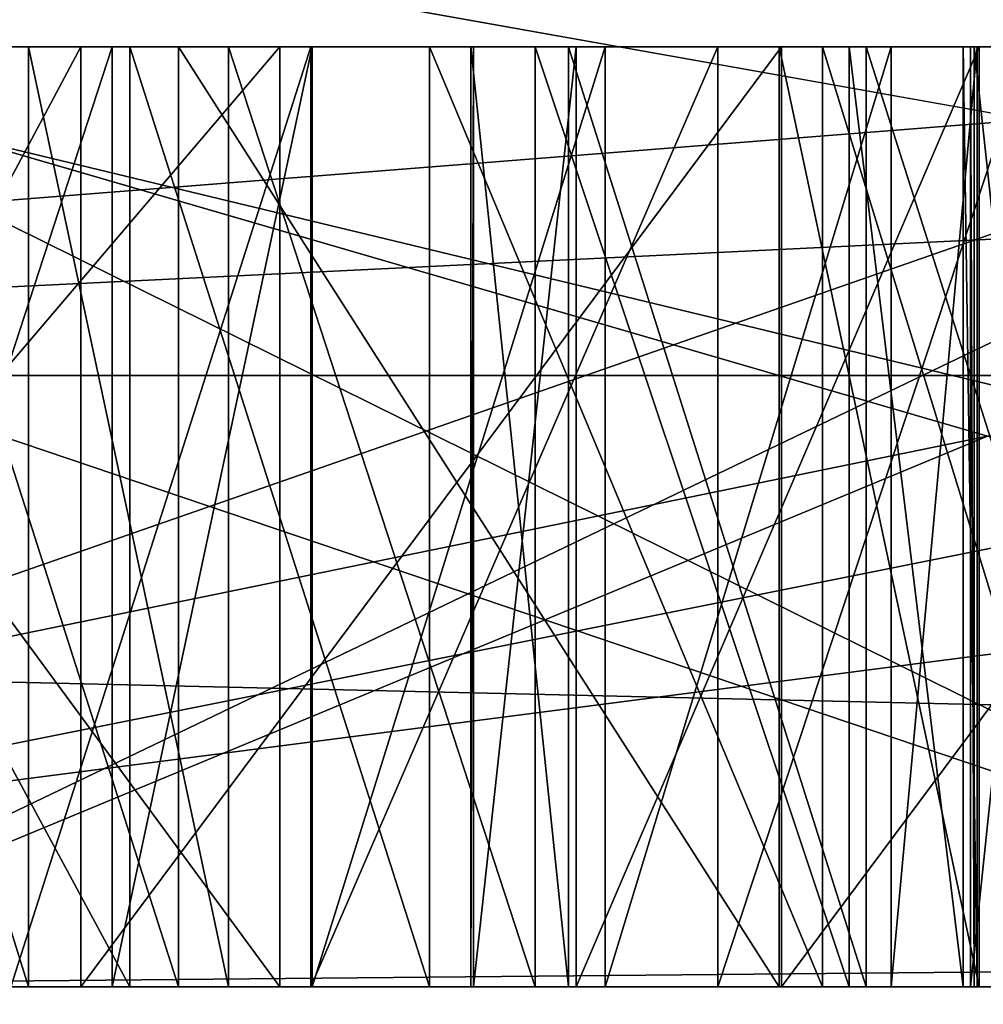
# Model space of a CAD drawing. Header units: millimetres. Extents: x -175 to 175, y 0 to 232.
# Tile 13 of 140: x -166.717 to -166.615, y 60.998 to 61.103. Entities that reach past the tile are written whole.
import ezdxf

# ---------------------------------------------------------------- set-up
doc = ezdxf.new("R2010")
doc.units = ezdxf.units.MM
doc.header["$LTSCALE"] = 65.185185
for name, color, linetype in [('1013', 7, 'CONTINUOUS'), ('1014', 7, 'CONTINUOUS'), ('1015', 7, 'CONTINUOUS'), ('1016', 7, 'CONTINUOUS'), ('1025', 7, 'CONTINUOUS'), ('1028', 7, 'CONTINUOUS'), ('1029', 7, 'CONTINUOUS'), ('1032', 7, 'CONTINUOUS'), ('1037', 7, 'CONTINUOUS'), ('1038', 7, 'CONTINUOUS'), ('1047', 7, 'CONTINUOUS'), ('1049', 7, 'CONTINUOUS'), ('1050', 7, 'CONTINUOUS'), ('1052', 7, 'CONTINUOUS'), ('1053', 7, 'CONTINUOUS'), ('1054', 7, 'CONTINUOUS'), ('1055', 7, 'CONTINUOUS'), ('1056', 7, 'CONTINUOUS'), ('1057', 7, 'CONTINUOUS'), ('1058', 7, 'CONTINUOUS'), ('1059', 7, 'CONTINUOUS'), ('1060', 7, 'CONTINUOUS'), ('1077', 7, 'CONTINUOUS'), ('1078', 7, 'CONTINUOUS'), ('1079', 7, 'CONTINUOUS'), ('1107', 7, 'CONTINUOUS'), ('1108', 7, 'CONTINUOUS'), ('1109', 7, 'CONTINUOUS'), ('1112', 7, 'CONTINUOUS'), ('1115', 7, 'CONTINUOUS'), ('1116', 7, 'CONTINUOUS'), ('1117', 7, 'CONTINUOUS'), ('1137', 7, 'CONTINUOUS'), ('1138', 7, 'CONTINUOUS'), ('1139', 7, 'CONTINUOUS'), ('1140', 7, 'CONTINUOUS'), ('1149', 7, 'CONTINUOUS'), ('1150', 7, 'CONTINUOUS'), ('1151', 7, 'CONTINUOUS'), ('1171', 7, 'CONTINUOUS'), ('1172', 7, 'CONTINUOUS'), ('1173', 7, 'CONTINUOUS'), ('1174', 7, 'CONTINUOUS'), ('1175', 7, 'CONTINUOUS'), ('1176', 7, 'CONTINUOUS'), ('1177', 7, 'CONTINUOUS'), ('1178', 7, 'CONTINUOUS'), ('1179', 7, 'CONTINUOUS'), ('1180', 7, 'CONTINUOUS'), ('1181', 7, 'CONTINUOUS'), ('1322', 7, 'CONTINUOUS'), ('1324', 7, 'CONTINUOUS'), ('1326', 7, 'CONTINUOUS'), ('1328', 7, 'CONTINUOUS'), ('1330', 7, 'CONTINUOUS'), ('1334', 7, 'CONTINUOUS'), ('941', 7, 'CONTINUOUS')]:
    doc.layers.add(name, color=color, linetype=linetype)

msp = doc.modelspace()

# ---------------------------------------------------------------- linework, layer by layer
at = {"layer": '1013', "color": 7, "linetype": 'CONTINUOUS', "true_color": 0xe0f2ff}
for points in [[(-167.75, 60), (-168.75, 61), (-166.238, 61, 9.37499), (-167.75, 60)], [(-167.75, 60), (-166.238, 61, 9.37499), (-167.14482, 59.99999, 4.59541), (-167.75, 60)], [(-166.238, 61, 9.37499), (-165.37138, 59.99999, 8.876), (-167.14482, 59.99999, 4.59541), (-166.238, 61, 9.37499)]]:
    msp.add_3dface(points, dxfattribs=at)
at = {"layer": '1014', "color": 7, "linetype": 'CONTINUOUS', "true_color": 0xe0f2ff}
for points in [[(-167.14482, 59.99999, -4.59541), (-165.37137, 59.99999, -8.876), (-167.32277, 61, -7.17529), (-167.14482, 59.99999, -4.59541)], [(-165.37137, 59.99999, -8.876), (-166.238, 61, -9.37499), (-167.32277, 61, -7.17529), (-165.37137, 59.99999, -8.876)]]:
    msp.add_3dface(points, dxfattribs=at)
at = {"layer": '1015', "color": 7, "linetype": 'CONTINUOUS', "true_color": 0xe0f2ff}
for points in [[(-167.32054, 61, 9.99997), (-168.46989, 60.50001, 8.89456), (-162.78156, 60.50001, 16.02753), (-167.32054, 61, 9.99997)], [(-164.14216, 61, 14.14213), (-167.32054, 61, 9.99997), (-162.78156, 60.50001, 16.02753), (-164.14216, 61, 14.14213)]]:
    msp.add_3dface(points, dxfattribs=at)
at = {"layer": '1016', "color": 7, "linetype": 'CONTINUOUS', "true_color": 0xe0f2ff}
for points in [[(-167.32054, 61, -9.99997), (-165.8671, 61, -12.17521), (-168.46989, 60.50001, -8.89456), (-167.32054, 61, -9.99997)], [(-165.8671, 61, -12.17521), (-164.14216, 61, -14.14213), (-168.46989, 60.50001, -8.89456), (-165.8671, 61, -12.17521)], [(-164.14216, 61, -14.14213), (-162.78156, 60.50001, -16.02753), (-168.46989, 60.50001, -8.89456), (-164.14216, 61, -14.14213)]]:
    msp.add_3dface(points, dxfattribs=at)
at = {"layer": '1025', "color": 7, "linetype": 'CONTINUOUS', "true_color": 0xe0f2ff}
for points in [[(-166.84707, 61, 0.32013), (-166.34713, 61, 0.31248), (-166.71802, 61, 0.41952), (-166.84707, 61, 0.32013)], [(-166.84361, 61, -0.47548), (-166.55655, 61, -0.4656), (-166.80659, 61, -0.21066), (-166.84361, 61, -0.47548)], [(-166.84146, 61, -0.53795), (-166.75532, 61, -2.20667), (-166.5458, 61, -0.77792), (-166.84146, 61, -0.53795)], [(-166.80659, 61, -0.21066), (-166.55655, 61, -0.4656), (-166.76388, 61, -0.2417), (-166.80659, 61, -0.21066)], [(-166.77453, 61, 0.194), (-166.73361, 61, 0.08138), (-166.68943, 61, 0.1927), (-166.77453, 61, 0.194)], [(-166.76388, 61, -0.2417), (-166.55655, 61, -0.4656), (-166.71058, 61, -0.26226), (-166.76388, 61, -0.2417)], [(-166.48904, 61, 0.10346), (-166.43574, 61, 0.0829), (-166.76293, 61, 0.25633), (-166.48904, 61, 0.10346)], [(-166.76293, 61, 0.25633), (-166.43574, 61, 0.0829), (-166.34809, 61, 0.24999), (-166.76293, 61, 0.25633)], [(-166.54223, 61, 0.10319), (-166.48904, 61, 0.10346), (-166.76293, 61, 0.25633), (-166.54223, 61, 0.10319)], [(-166.68943, 61, 0.1927), (-166.54223, 61, 0.10319), (-166.76293, 61, 0.25633), (-166.68943, 61, 0.1927)], [(-166.70538, 61, 0.77346), (-166.75532, 61, 2.20667), (-166.75928, 61, 0.75454), (-166.70538, 61, 0.77346)], [(-166.75532, 61, -2.20667), (-166.32374, 61, -4.37557), (-166.5458, 61, -0.77792), (-166.75532, 61, -2.20667)], [(-166.32374, 61, 4.37557), (-166.75532, 61, 2.20667), (-166.34725, 61, 0.66687), (-166.32374, 61, 4.37557)], [(-166.34725, 61, 0.66687), (-166.75532, 61, 2.20667), (-166.37729, 61, 0.72006), (-166.34725, 61, 0.66687)], [(-166.37729, 61, 0.72006), (-166.75532, 61, 2.20667), (-166.40807, 61, 0.75243), (-166.37729, 61, 0.72006)], [(-166.40807, 61, 0.75243), (-166.75532, 61, 2.20667), (-166.46049, 61, 0.77514), (-166.40807, 61, 0.75243)], [(-166.46049, 61, 0.77514), (-166.75532, 61, 2.20667), (-166.49238, 61, 0.77628), (-166.46049, 61, 0.77514)], [(-166.49238, 61, 0.77628), (-166.75532, 61, 2.20667), (-166.54628, 61, 0.75736), (-166.49238, 61, 0.77628)], [(-166.54628, 61, 0.75736), (-166.75532, 61, 2.20667), (-166.57966, 61, 0.71686), (-166.54628, 61, 0.75736)], [(-166.57966, 61, 0.71686), (-166.75532, 61, 2.20667), (-166.59104, 61, 0.69642), (-166.57966, 61, 0.71686)], [(-166.59104, 61, 0.69642), (-166.75532, 61, 2.20667), (-166.60092, 61, 0.71762), (-166.59104, 61, 0.69642)], [(-166.60092, 61, 0.71762), (-166.75532, 61, 2.20667), (-166.6317, 61, 0.74999), (-166.60092, 61, 0.71762)], [(-166.6317, 61, 0.74999), (-166.75532, 61, 2.20667), (-166.67349, 61, 0.77232), (-166.6317, 61, 0.74999)], [(-166.67349, 61, 0.77232), (-166.75532, 61, 2.20667), (-166.70538, 61, 0.77346), (-166.67349, 61, 0.77232)], [(-166.73335, 61, 0.0293), (-166.70021, 61, -0.21012), (-166.73361, 61, 0.08138), (-166.73335, 61, 0.0293)], [(-166.73361, 61, 0.08138), (-166.70021, 61, -0.21012), (-166.68943, 61, 0.1927), (-166.73361, 61, 0.08138)], [(-166.73218, 61, -0.19987), (-166.70021, 61, -0.21012), (-166.73335, 61, 0.0293), (-166.73218, 61, -0.19987)], [(-166.71802, 61, 0.41952), (-166.34713, 61, 0.31248), (-166.68612, 61, 0.41838), (-166.71802, 61, 0.41952)], [(-166.71058, 61, -0.26226), (-166.55655, 61, -0.4656), (-166.63606, 61, -0.27229), (-166.71058, 61, -0.26226)], [(-166.65792, 61, -0.15782), (-166.66883, 61, -0.10579), (-166.70021, 61, -0.21012), (-166.65792, 61, -0.15782)], [(-166.70021, 61, -0.21012), (-166.66883, 61, -0.10579), (-166.68943, 61, 0.1927), (-166.70021, 61, -0.21012)], [(-166.63633, 61, -0.22021), (-166.65792, 61, -0.15782), (-166.70021, 61, -0.21012), (-166.63633, 61, -0.22021)], [(-166.62707, 61, 0.05067), (-166.59531, 61, 0.08208), (-166.68943, 61, 0.1927), (-166.62707, 61, 0.05067)], [(-166.59531, 61, 0.08208), (-166.54223, 61, 0.10319), (-166.68943, 61, 0.1927), (-166.59531, 61, 0.08208)], [(-166.65872, 61, -0.00157), (-166.62707, 61, 0.05067), (-166.68943, 61, 0.1927), (-166.65872, 61, -0.00157)], [(-166.66909, 61, -0.05371), (-166.65872, 61, -0.00157), (-166.68943, 61, 0.1927), (-166.66909, 61, -0.05371)], [(-166.66883, 61, -0.10579), (-166.66909, 61, -0.05371), (-166.68943, 61, 0.1927), (-166.66883, 61, -0.10579)], [(-166.68612, 61, 0.41838), (-166.34713, 61, 0.31248), (-166.64285, 61, 0.43768), (-166.68612, 61, 0.41838)], [(-166.61505, 61, -0.2201), (-166.65792, 61, -0.15782), (-166.63633, 61, -0.22021), (-166.61505, 61, -0.2201)], [(-166.34713, 61, 0.31248), (-166.55817, 61, 0.42424), (-166.64285, 61, 0.43768), (-166.34713, 61, 0.31248)], [(-166.64285, 61, 0.43768), (-166.55817, 61, 0.42424), (-166.60984, 61, 0.46778), (-166.64285, 61, 0.43768)], [(-166.55655, 61, -0.4656), (-166.56013, 61, -0.3615), (-166.63606, 61, -0.27229), (-166.55655, 61, -0.4656)], [(-166.63606, 61, -0.27229), (-166.56013, 61, -0.3615), (-166.5616, 61, -0.27191), (-166.63606, 61, -0.27229)]]:
    msp.add_3dface(points, dxfattribs=at)
at = {"layer": '1028', "color": 7, "linetype": 'CONTINUOUS', "true_color": 0xe0f2ff}
for points in [[(-168.1655, 61.21787, -8.56057), (-165.46496, 61.21787, -12.81029), (-168.12066, 61.06504, -8.53467), (-168.1655, 61.21787, -8.56057)], [(-165.46496, 61.21787, -12.81029), (-161.76624, 61.06504, -16.20971), (-168.12066, 61.06504, -8.53467), (-165.46496, 61.21787, -12.81029)], [(-163.74987, 61.21787, 14.63591), (-166.95845, 61.21787, 10.75544), (-166.91372, 61.06504, 10.72963), (-163.74987, 61.21787, 14.63591)], [(-163.74987, 61.21787, 14.63591), (-166.91372, 61.06504, 10.72963), (-159.65104, 61.06504, 17.55154), (-163.74987, 61.21787, 14.63591)], [(-165.3235, 61, -12.66879), (-167.9924, 61, -8.46059), (-168.12066, 61.06504, -8.53467), (-165.3235, 61, -12.66879)], [(-161.76624, 61.06504, -16.20971), (-165.3235, 61, -12.66879), (-168.12066, 61.06504, -8.53467), (-161.76624, 61.06504, -16.20971)], [(-166.91372, 61.06504, 10.72963), (-166.78577, 61, 10.65578), (-159.65104, 61.06504, 17.55154), (-166.91372, 61.06504, 10.72963)], [(-166.78577, 61, 10.65578), (-159.57721, 61, 17.42369), (-159.65104, 61.06504, 17.55154), (-166.78577, 61, 10.65578)]]:
    msp.add_3dface(points, dxfattribs=at)
at = {"layer": '1029', "color": 7, "linetype": 'CONTINUOUS', "true_color": 0xe0f2ff}
for points in [[(-167.77481, 61, 6.0546), (-168.49936, 61.18118, 1.71387), (-165.48728, 61.18118, 10.26197), (-167.77481, 61, 6.0546)], [(-166.88745, 61, 8.21073), (-167.77481, 61, 6.0546), (-165.48728, 61.18118, 10.26197), (-166.88745, 61, 8.21073)], [(-167.1671, 61, -7.60872), (-166.09182, 61, -9.67757), (-167.10894, 61.18118, -7.24209), (-167.1671, 61, -7.60872)], [(-166.09182, 61, -9.67757), (-164.76842, 61, -11.59723), (-167.10894, 61.18118, -7.24209), (-166.09182, 61, -9.67757)], [(-164.76842, 61, -11.59723), (-163.21731, 61, -13.33809), (-167.10894, 61.18118, -7.24209), (-164.76842, 61, -11.59723)], [(-163.21731, 61, -13.33809), (-161.64691, 61.18118, -14.47457), (-167.10894, 61.18118, -7.24209), (-163.21731, 61, -13.33809)], [(-166.3451, 61, 9.24336), (-166.88745, 61, 8.21073), (-165.48728, 61.18118, 10.26197), (-166.3451, 61, 9.24336)]]:
    msp.add_3dface(points, dxfattribs=at)
at = {"layer": '1032', "color": 7, "linetype": 'CONTINUOUS', "true_color": 0xe0f2ff}
for points in [[(-164.80903, 61.2, 8.55), (-167.1, 61.2), (-166.61416, 61.05858, 3.79207), (-164.80903, 61.2, 8.55)], [(-167.1, 61.2), (-164.80903, 61.2, -8.55), (-166.61416, 61.05858, -3.79207), (-167.1, 61.2)], [(-167.1, 61.2), (-166.61416, 61.05858, -3.79207), (-166.61416, 61.05858, 3.79207), (-167.1, 61.2)], [(-166.75532, 61, -2.20667), (-166.9, 61, 0), (-166.61416, 61.05858, -3.79207), (-166.75532, 61, -2.20667)], [(-166.9, 61, 0), (-166.75532, 61, 2.20667), (-166.61416, 61.05858, -3.79207), (-166.9, 61, 0)], [(-166.32374, 61, -4.37557), (-166.75532, 61, -2.20667), (-166.61416, 61.05858, -3.79207), (-166.32374, 61, -4.37557)], [(-166.75532, 61, 2.20667), (-166.32374, 61, 4.37557), (-166.61416, 61.05858, 3.79207), (-166.75532, 61, 2.20667)], [(-166.61416, 61.05858, -3.79207), (-166.75532, 61, 2.20667), (-166.61416, 61.05858, 3.79207), (-166.61416, 61.05858, -3.79207)]]:
    msp.add_3dface(points, dxfattribs=at)
at = {"layer": '1037', "color": 7, "linetype": 'CONTINUOUS', "true_color": 0xe0f2ff}
for points in [[(-166.55655, 61.1, -0.4656), (-166.84361, 61.1, -0.47548), (-166.75641, 61.1, -0.53502), (-166.55655, 61.1, -0.4656)], [(-166.84146, 61.1, -0.53795), (-166.5458, 61.1, -0.77792), (-166.75641, 61.1, -0.53502), (-166.84146, 61.1, -0.53795)], [(-166.5544, 61.1, -0.52807), (-166.55655, 61.1, -0.4656), (-166.75641, 61.1, -0.53502), (-166.5544, 61.1, -0.52807)], [(-166.5458, 61.1, -0.77792), (-166.54831, 61.1, -0.70504), (-166.75641, 61.1, -0.53502), (-166.5458, 61.1, -0.77792)]]:
    msp.add_3dface(points, dxfattribs=at)
at = {"layer": '1038', "color": 7, "linetype": 'CONTINUOUS', "true_color": 0xe0f2ff}
for points in [[(-166.84146, 61, -0.53795), (-166.5458, 61, -0.77792), (-166.84146, 61.1, -0.53795), (-166.84146, 61, -0.53795)], [(-166.84146, 61.1, -0.53795), (-166.5458, 61, -0.77792), (-166.5458, 61.1, -0.77792), (-166.84146, 61.1, -0.53795)]]:
    msp.add_3dface(points, dxfattribs=at)
at = {"layer": '1047', "color": 7, "linetype": 'CONTINUOUS', "true_color": 0xe0f2ff}
for points in [[(-166.55655, 61, -0.4656), (-166.84361, 61, -0.47548), (-166.55655, 61.1, -0.4656), (-166.55655, 61, -0.4656)], [(-166.84361, 61, -0.47548), (-166.84361, 61.1, -0.47548), (-166.55655, 61.1, -0.4656), (-166.84361, 61, -0.47548)]]:
    msp.add_3dface(points, dxfattribs=at)
at = {"layer": '1049', "color": 7, "linetype": 'CONTINUOUS', "true_color": 0xe0f2ff}
for points in [[(-166.75641, 61.1, -0.53502), (-166.54831, 61.1, -0.70504), (-166.75641, 61, -0.53502), (-166.75641, 61.1, -0.53502)], [(-166.54831, 61.1, -0.70504), (-166.54831, 61, -0.70504), (-166.75641, 61, -0.53502), (-166.54831, 61.1, -0.70504)]]:
    msp.add_3dface(points, dxfattribs=at)
at = {"layer": '1050', "color": 7, "linetype": 'CONTINUOUS', "true_color": 0xe0f2ff}
for points in [[(-166.5544, 61.1, -0.52807), (-166.75641, 61.1, -0.53502), (-166.5544, 61, -0.52807), (-166.5544, 61.1, -0.52807)], [(-166.75641, 61.1, -0.53502), (-166.75641, 61, -0.53502), (-166.5544, 61, -0.52807), (-166.75641, 61.1, -0.53502)]]:
    msp.add_3dface(points, dxfattribs=at)
at = {"layer": '1052', "color": 7, "linetype": 'CONTINUOUS', "true_color": 0xe0f2ff}
for points in [[(-166.59531, 61, 0.08208), (-166.62707, 61, 0.05067), (-166.62707, 61.1, 0.05067), (-166.59531, 61, 0.08208)], [(-166.59531, 61.1, 0.08208), (-166.59531, 61, 0.08208), (-166.62707, 61.1, 0.05067), (-166.59531, 61.1, 0.08208)]]:
    msp.add_3dface(points, dxfattribs=at)
at = {"layer": '1053', "color": 7, "linetype": 'CONTINUOUS', "true_color": 0xe0f2ff}
for points in [[(-166.62707, 61, 0.05067), (-166.65872, 61, -0.00157), (-166.65872, 61.1, -0.00157), (-166.62707, 61, 0.05067)], [(-166.62707, 61.1, 0.05067), (-166.62707, 61, 0.05067), (-166.65872, 61.1, -0.00157), (-166.62707, 61.1, 0.05067)]]:
    msp.add_3dface(points, dxfattribs=at)
at = {"layer": '1054', "color": 7, "linetype": 'CONTINUOUS', "true_color": 0xe0f2ff}
for points in [[(-166.65872, 61, -0.00157), (-166.66909, 61, -0.05371), (-166.66909, 61.1, -0.05371), (-166.65872, 61, -0.00157)], [(-166.65872, 61.1, -0.00157), (-166.65872, 61, -0.00157), (-166.66909, 61.1, -0.05371), (-166.65872, 61.1, -0.00157)]]:
    msp.add_3dface(points, dxfattribs=at)
at = {"layer": '1055', "color": 7, "linetype": 'CONTINUOUS', "true_color": 0xe0f2ff}
for points in [[(-166.66909, 61, -0.05371), (-166.66883, 61, -0.10579), (-166.66883, 61.1, -0.10579), (-166.66909, 61, -0.05371)], [(-166.66909, 61.1, -0.05371), (-166.66909, 61, -0.05371), (-166.66883, 61.1, -0.10579), (-166.66909, 61.1, -0.05371)]]:
    msp.add_3dface(points, dxfattribs=at)
at = {"layer": '1056', "color": 7, "linetype": 'CONTINUOUS', "true_color": 0xe0f2ff}
for points in [[(-166.66883, 61, -0.10579), (-166.65792, 61, -0.15782), (-166.65792, 61.1, -0.15782), (-166.66883, 61, -0.10579)], [(-166.66883, 61.1, -0.10579), (-166.66883, 61, -0.10579), (-166.65792, 61.1, -0.15782), (-166.66883, 61.1, -0.10579)]]:
    msp.add_3dface(points, dxfattribs=at)
at = {"layer": '1057', "color": 7, "linetype": 'CONTINUOUS', "true_color": 0xe0f2ff}
for points in [[(-166.65792, 61, -0.15782), (-166.61505, 61, -0.2201), (-166.61505, 61.1, -0.2201), (-166.65792, 61, -0.15782)], [(-166.65792, 61.1, -0.15782), (-166.65792, 61, -0.15782), (-166.61505, 61.1, -0.2201), (-166.65792, 61.1, -0.15782)]]:
    msp.add_3dface(points, dxfattribs=at)
at = {"layer": '1058', "color": 7, "linetype": 'CONTINUOUS', "true_color": 0xe0f2ff}
for points in [[(-166.61505, 61, -0.2201), (-166.63633, 61, -0.22021), (-166.63633, 61.1, -0.22021), (-166.61505, 61, -0.2201)], [(-166.61505, 61.1, -0.2201), (-166.61505, 61, -0.2201), (-166.63633, 61.1, -0.22021), (-166.61505, 61.1, -0.2201)]]:
    msp.add_3dface(points, dxfattribs=at)
at = {"layer": '1059', "color": 7, "linetype": 'CONTINUOUS', "true_color": 0xe0f2ff}
for points in [[(-166.63633, 61, -0.22021), (-166.70021, 61, -0.21012), (-166.70021, 61.1, -0.21012), (-166.63633, 61, -0.22021)], [(-166.63633, 61.1, -0.22021), (-166.63633, 61, -0.22021), (-166.70021, 61.1, -0.21012), (-166.63633, 61.1, -0.22021)]]:
    msp.add_3dface(points, dxfattribs=at)
at = {"layer": '1060', "color": 7, "linetype": 'CONTINUOUS', "true_color": 0xe0f2ff}
for points in [[(-166.70021, 61, -0.21012), (-166.73218, 61, -0.19987), (-166.73218, 61.1, -0.19987), (-166.70021, 61, -0.21012)], [(-166.70021, 61.1, -0.21012), (-166.70021, 61, -0.21012), (-166.73218, 61.1, -0.19987), (-166.70021, 61.1, -0.21012)]]:
    msp.add_3dface(points, dxfattribs=at)
at = {"layer": '1077', "color": 7, "linetype": 'CONTINUOUS', "true_color": 0xe0f2ff}
for points in [[(-166.76388, 61, -0.2417), (-166.71058, 61, -0.26226), (-166.71058, 61.1, -0.26226), (-166.76388, 61, -0.2417)], [(-166.76388, 61.1, -0.2417), (-166.76388, 61, -0.2417), (-166.71058, 61.1, -0.26226), (-166.76388, 61.1, -0.2417)]]:
    msp.add_3dface(points, dxfattribs=at)
at = {"layer": '1078', "color": 7, "linetype": 'CONTINUOUS', "true_color": 0xe0f2ff}
for points in [[(-166.71058, 61, -0.26226), (-166.63606, 61, -0.27229), (-166.63606, 61.1, -0.27229), (-166.71058, 61, -0.26226)], [(-166.71058, 61.1, -0.26226), (-166.71058, 61, -0.26226), (-166.63606, 61.1, -0.27229), (-166.71058, 61.1, -0.26226)]]:
    msp.add_3dface(points, dxfattribs=at)
at = {"layer": '1079', "color": 7, "linetype": 'CONTINUOUS', "true_color": 0xe0f2ff}
for points in [[(-166.63606, 61, -0.27229), (-166.5616, 61, -0.27191), (-166.5616, 61.1, -0.27191), (-166.63606, 61, -0.27229)], [(-166.63606, 61.1, -0.27229), (-166.63606, 61, -0.27229), (-166.5616, 61.1, -0.27191), (-166.63606, 61.1, -0.27229)]]:
    msp.add_3dface(points, dxfattribs=at)
at = {"layer": '1107', "color": 7, "linetype": 'CONTINUOUS', "true_color": 0xe0f2ff}
for points in [[(-166.60478, 61.1, -0.14713), (-166.60478, 61, -0.14713), (-166.61558, 61.1, -0.11594), (-166.60478, 61.1, -0.14713)], [(-166.61558, 61.1, -0.11594), (-166.60478, 61, -0.14713), (-166.61558, 61, -0.11594), (-166.61558, 61.1, -0.11594)]]:
    msp.add_3dface(points, dxfattribs=at)
at = {"layer": '1108', "color": 7, "linetype": 'CONTINUOUS', "true_color": 0xe0f2ff}
for points in [[(-166.61558, 61.1, -0.11594), (-166.61558, 61, -0.11594), (-166.61595, 61.1, -0.04302), (-166.61558, 61.1, -0.11594)], [(-166.61595, 61.1, -0.04302), (-166.61558, 61, -0.11594), (-166.61595, 61, -0.04302), (-166.61595, 61.1, -0.04302)]]:
    msp.add_3dface(points, dxfattribs=at)
at = {"layer": '1109', "color": 7, "linetype": 'CONTINUOUS', "true_color": 0xe0f2ff}
for points in [[(-166.61595, 61.1, -0.04302), (-166.61595, 61, -0.04302), (-166.60548, 61.1, -0.01172), (-166.61595, 61.1, -0.04302)], [(-166.60548, 61.1, -0.01172), (-166.61595, 61, -0.04302), (-166.60548, 61, -0.01172), (-166.60548, 61.1, -0.01172)]]:
    msp.add_3dface(points, dxfattribs=at)
at = {"layer": '1112', "color": 7, "linetype": 'CONTINUOUS', "true_color": 0xe0f2ff}
for points in [[(-166.34713, 61, 0.31248), (-166.84707, 61, 0.32013), (-166.34713, 61.1, 0.31248), (-166.34713, 61, 0.31248)], [(-166.34713, 61.1, 0.31248), (-166.84707, 61, 0.32013), (-166.84707, 61.1, 0.32013), (-166.34713, 61.1, 0.31248)]]:
    msp.add_3dface(points, dxfattribs=at)
at = {"layer": '1115', "color": 7, "linetype": 'CONTINUOUS', "true_color": 0xe0f2ff}
for points in [[(-166.77453, 61, 0.194), (-166.68943, 61, 0.1927), (-166.68943, 61.1, 0.1927), (-166.77453, 61, 0.194)], [(-166.77453, 61.1, 0.194), (-166.77453, 61, 0.194), (-166.68943, 61.1, 0.1927), (-166.77453, 61.1, 0.194)]]:
    msp.add_3dface(points, dxfattribs=at)
at = {"layer": '1116', "color": 7, "linetype": 'CONTINUOUS', "true_color": 0xe0f2ff}
for points in [[(-166.68943, 61, 0.1927), (-166.76293, 61, 0.25633), (-166.76293, 61.1, 0.25633), (-166.68943, 61, 0.1927)], [(-166.68943, 61.1, 0.1927), (-166.68943, 61, 0.1927), (-166.76293, 61.1, 0.25633), (-166.68943, 61.1, 0.1927)]]:
    msp.add_3dface(points, dxfattribs=at)
at = {"layer": '1117', "color": 7, "linetype": 'CONTINUOUS', "true_color": 0xe0f2ff}
for points in [[(-166.76293, 61, 0.25633), (-166.34809, 61, 0.24999), (-166.76293, 61.1, 0.25633), (-166.76293, 61, 0.25633)], [(-166.76293, 61.1, 0.25633), (-166.34809, 61, 0.24999), (-166.34809, 61.1, 0.24999), (-166.76293, 61.1, 0.25633)]]:
    msp.add_3dface(points, dxfattribs=at)
at = {"layer": '1137', "color": 7, "linetype": 'CONTINUOUS', "true_color": 0xe0f2ff}
for points in [[(-166.60092, 61, 0.71762), (-166.6317, 61, 0.74999), (-166.6317, 61.1, 0.74999), (-166.60092, 61, 0.71762)], [(-166.60092, 61.1, 0.71762), (-166.60092, 61, 0.71762), (-166.6317, 61.1, 0.74999), (-166.60092, 61.1, 0.71762)]]:
    msp.add_3dface(points, dxfattribs=at)
at = {"layer": '1138', "color": 7, "linetype": 'CONTINUOUS', "true_color": 0xe0f2ff}
for points in [[(-166.6317, 61, 0.74999), (-166.67349, 61, 0.77232), (-166.67349, 61.1, 0.77232), (-166.6317, 61, 0.74999)], [(-166.6317, 61.1, 0.74999), (-166.6317, 61, 0.74999), (-166.67349, 61.1, 0.77232), (-166.6317, 61.1, 0.74999)]]:
    msp.add_3dface(points, dxfattribs=at)
at = {"layer": '1139', "color": 7, "linetype": 'CONTINUOUS', "true_color": 0xe0f2ff}
for points in [[(-166.67349, 61, 0.77232), (-166.70538, 61, 0.77346), (-166.70538, 61.1, 0.77346), (-166.67349, 61, 0.77232)], [(-166.67349, 61.1, 0.77232), (-166.67349, 61, 0.77232), (-166.70538, 61.1, 0.77346), (-166.67349, 61.1, 0.77232)]]:
    msp.add_3dface(points, dxfattribs=at)
at = {"layer": '1140', "color": 7, "linetype": 'CONTINUOUS', "true_color": 0xe0f2ff}
for points in [[(-166.70538, 61, 0.77346), (-166.75928, 61, 0.75454), (-166.75928, 61.1, 0.75454), (-166.70538, 61, 0.77346)], [(-166.70538, 61.1, 0.77346), (-166.70538, 61, 0.77346), (-166.75928, 61.1, 0.75454), (-166.70538, 61.1, 0.77346)]]:
    msp.add_3dface(points, dxfattribs=at)
at = {"layer": '1149', "color": 7, "linetype": 'CONTINUOUS', "true_color": 0xe0f2ff}
for points in [[(-166.71802, 61, 0.41952), (-166.68612, 61, 0.41838), (-166.68612, 61.1, 0.41838), (-166.71802, 61, 0.41952)], [(-166.71802, 61.1, 0.41952), (-166.71802, 61, 0.41952), (-166.68612, 61.1, 0.41838), (-166.71802, 61.1, 0.41952)]]:
    msp.add_3dface(points, dxfattribs=at)
at = {"layer": '1150', "color": 7, "linetype": 'CONTINUOUS', "true_color": 0xe0f2ff}
for points in [[(-166.68612, 61, 0.41838), (-166.64285, 61, 0.43768), (-166.64285, 61.1, 0.43768), (-166.68612, 61, 0.41838)], [(-166.68612, 61.1, 0.41838), (-166.68612, 61, 0.41838), (-166.64285, 61.1, 0.43768), (-166.68612, 61.1, 0.41838)]]:
    msp.add_3dface(points, dxfattribs=at)
at = {"layer": '1151', "color": 7, "linetype": 'CONTINUOUS', "true_color": 0xe0f2ff}
for points in [[(-166.64285, 61, 0.43768), (-166.60984, 61, 0.46778), (-166.60984, 61.1, 0.46778), (-166.64285, 61, 0.43768)], [(-166.64285, 61.1, 0.43768), (-166.64285, 61, 0.43768), (-166.60984, 61.1, 0.46778), (-166.64285, 61.1, 0.43768)]]:
    msp.add_3dface(points, dxfattribs=at)
at = {"layer": '1171', "color": 7, "linetype": 'CONTINUOUS', "true_color": 0xe0f2ff}
for points in [[(-166.73988, 61.1, 0.70173), (-166.73988, 61, 0.70173), (-166.70724, 61.1, 0.72141), (-166.73988, 61.1, 0.70173)], [(-166.70724, 61.1, 0.72141), (-166.73988, 61, 0.70173), (-166.70724, 61, 0.72141), (-166.70724, 61.1, 0.72141)]]:
    msp.add_3dface(points, dxfattribs=at)
at = {"layer": '1172', "color": 7, "linetype": 'CONTINUOUS', "true_color": 0xe0f2ff}
for points in [[(-166.70724, 61.1, 0.72141), (-166.70724, 61, 0.72141), (-166.68598, 61.1, 0.72065), (-166.70724, 61.1, 0.72141)], [(-166.68598, 61.1, 0.72065), (-166.70724, 61, 0.72141), (-166.68598, 61, 0.72065), (-166.68598, 61.1, 0.72065)]]:
    msp.add_3dface(points, dxfattribs=at)
at = {"layer": '1173', "color": 7, "linetype": 'CONTINUOUS', "true_color": 0xe0f2ff}
for points in [[(-166.68598, 61.1, 0.72065), (-166.68598, 61, 0.72065), (-166.65483, 61.1, 0.69869), (-166.68598, 61.1, 0.72065)], [(-166.65483, 61.1, 0.69869), (-166.68598, 61, 0.72065), (-166.65483, 61, 0.69869), (-166.65483, 61.1, 0.69869)]]:
    msp.add_3dface(points, dxfattribs=at)
at = {"layer": '1174', "color": 7, "linetype": 'CONTINUOUS', "true_color": 0xe0f2ff}
for points in [[(-166.65483, 61.1, 0.69869), (-166.65483, 61, 0.69869), (-166.62442, 61.1, 0.65592), (-166.65483, 61.1, 0.69869)], [(-166.62442, 61.1, 0.65592), (-166.65483, 61, 0.69869), (-166.62442, 61, 0.65592), (-166.62442, 61.1, 0.65592)]]:
    msp.add_3dface(points, dxfattribs=at)
at = {"layer": '1175', "color": 7, "linetype": 'CONTINUOUS', "true_color": 0xe0f2ff}
for points in [[(-166.62442, 61.1, 0.65592), (-166.62442, 61, 0.65592), (-166.61527, 61.1, 0.6139), (-166.62442, 61.1, 0.65592)], [(-166.61527, 61.1, 0.6139), (-166.62442, 61, 0.65592), (-166.61527, 61, 0.6139), (-166.61527, 61.1, 0.6139)]]:
    msp.add_3dface(points, dxfattribs=at)
at = {"layer": '1176', "color": 7, "linetype": 'CONTINUOUS', "true_color": 0xe0f2ff}
for points in [[(-166.61527, 61.1, 0.6139), (-166.61527, 61, 0.6139), (-166.61676, 61.1, 0.57226), (-166.61527, 61.1, 0.6139)], [(-166.61676, 61.1, 0.57226), (-166.61527, 61, 0.6139), (-166.61676, 61, 0.57226), (-166.61676, 61.1, 0.57226)]]:
    msp.add_3dface(points, dxfattribs=at)
at = {"layer": '1177', "color": 7, "linetype": 'CONTINUOUS', "true_color": 0xe0f2ff}
for points in [[(-166.61676, 61.1, 0.57226), (-166.61676, 61, 0.57226), (-166.62888, 61.1, 0.531), (-166.61676, 61.1, 0.57226)], [(-166.62888, 61.1, 0.531), (-166.61676, 61, 0.57226), (-166.62888, 61, 0.531), (-166.62888, 61.1, 0.531)]]:
    msp.add_3dface(points, dxfattribs=at)
at = {"layer": '1178', "color": 7, "linetype": 'CONTINUOUS', "true_color": 0xe0f2ff}
for points in [[(-166.62888, 61.1, 0.531), (-166.62888, 61, 0.531), (-166.66226, 61.1, 0.49049), (-166.62888, 61.1, 0.531)], [(-166.66226, 61.1, 0.49049), (-166.62888, 61, 0.531), (-166.66226, 61, 0.49049), (-166.66226, 61.1, 0.49049)]]:
    msp.add_3dface(points, dxfattribs=at)
at = {"layer": '1179', "color": 7, "linetype": 'CONTINUOUS', "true_color": 0xe0f2ff}
for points in [[(-166.66226, 61.1, 0.49049), (-166.66226, 61, 0.49049), (-166.69489, 61.1, 0.47081), (-166.66226, 61.1, 0.49049)], [(-166.69489, 61.1, 0.47081), (-166.66226, 61, 0.49049), (-166.69489, 61, 0.47081), (-166.69489, 61.1, 0.47081)]]:
    msp.add_3dface(points, dxfattribs=at)
at = {"layer": '1180', "color": 7, "linetype": 'CONTINUOUS', "true_color": 0xe0f2ff}
for points in [[(-166.69489, 61.1, 0.47081), (-166.69489, 61, 0.47081), (-166.71616, 61.1, 0.47157), (-166.69489, 61.1, 0.47081)], [(-166.71616, 61.1, 0.47157), (-166.69489, 61, 0.47081), (-166.71616, 61, 0.47157), (-166.71616, 61.1, 0.47157)]]:
    msp.add_3dface(points, dxfattribs=at)
at = {"layer": '1181', "color": 7, "linetype": 'CONTINUOUS', "true_color": 0xe0f2ff}
for points in [[(-166.71616, 61.1, 0.47157), (-166.71616, 61, 0.47157), (-166.74731, 61.1, 0.49353), (-166.71616, 61.1, 0.47157)], [(-166.74731, 61.1, 0.49353), (-166.71616, 61, 0.47157), (-166.74731, 61, 0.49353), (-166.74731, 61.1, 0.49353)]]:
    msp.add_3dface(points, dxfattribs=at)
at = {"layer": '1322', "color": 7, "linetype": 'CONTINUOUS', "true_color": 0xe0f2ff}
msp.add_3dface([(-166.75641, 61, -0.53502), (-166.54831, 61, -0.70504), (-166.5544, 61, -0.52807), (-166.75641, 61, -0.53502)], dxfattribs=at)
at = {"layer": '1324', "color": 7, "linetype": 'CONTINUOUS', "true_color": 0xe0f2ff}
for points in [[(-166.40282, 61, -0.11485), (-166.40319, 61, -0.04194), (-166.61595, 61, -0.04302), (-166.40282, 61, -0.11485)], [(-166.61595, 61, -0.04302), (-166.40319, 61, -0.04194), (-166.60548, 61, -0.01172), (-166.61595, 61, -0.04302)], [(-166.61558, 61, -0.11594), (-166.40282, 61, -0.11485), (-166.61595, 61, -0.04302), (-166.61558, 61, -0.11594)], [(-166.4133, 61, -0.14616), (-166.40282, 61, -0.11485), (-166.61558, 61, -0.11594), (-166.4133, 61, -0.14616)], [(-166.60478, 61, -0.14713), (-166.4133, 61, -0.14616), (-166.61558, 61, -0.11594), (-166.60478, 61, -0.14713)]]:
    msp.add_3dface(points, dxfattribs=at)
at = {"layer": '1326', "color": 7, "linetype": 'CONTINUOUS', "true_color": 0xe0f2ff}
for points in [[(-166.61527, 61, 0.6139), (-166.78538, 61, 0.61997), (-166.78686, 61, 0.57833), (-166.61527, 61, 0.6139)], [(-166.61676, 61, 0.57226), (-166.61527, 61, 0.6139), (-166.78686, 61, 0.57833), (-166.61676, 61, 0.57226)], [(-166.77772, 61, 0.53631), (-166.61676, 61, 0.57226), (-166.78686, 61, 0.57833), (-166.77772, 61, 0.53631)], [(-166.77326, 61, 0.66123), (-166.78538, 61, 0.61997), (-166.62442, 61, 0.65592), (-166.77326, 61, 0.66123)], [(-166.62442, 61, 0.65592), (-166.78538, 61, 0.61997), (-166.61527, 61, 0.6139), (-166.62442, 61, 0.65592)], [(-166.62888, 61, 0.531), (-166.61676, 61, 0.57226), (-166.77772, 61, 0.53631), (-166.62888, 61, 0.531)], [(-166.74731, 61, 0.49353), (-166.62888, 61, 0.531), (-166.77772, 61, 0.53631), (-166.74731, 61, 0.49353)], [(-166.73988, 61, 0.70173), (-166.77326, 61, 0.66123), (-166.65483, 61, 0.69869), (-166.73988, 61, 0.70173)], [(-166.65483, 61, 0.69869), (-166.77326, 61, 0.66123), (-166.62442, 61, 0.65592), (-166.65483, 61, 0.69869)], [(-166.66226, 61, 0.49049), (-166.62888, 61, 0.531), (-166.74731, 61, 0.49353), (-166.66226, 61, 0.49049)], [(-166.71616, 61, 0.47157), (-166.66226, 61, 0.49049), (-166.74731, 61, 0.49353), (-166.71616, 61, 0.47157)], [(-166.70724, 61, 0.72141), (-166.73988, 61, 0.70173), (-166.68598, 61, 0.72065), (-166.70724, 61, 0.72141)], [(-166.68598, 61, 0.72065), (-166.73988, 61, 0.70173), (-166.65483, 61, 0.69869), (-166.68598, 61, 0.72065)], [(-166.69489, 61, 0.47081), (-166.66226, 61, 0.49049), (-166.71616, 61, 0.47157), (-166.69489, 61, 0.47081)]]:
    msp.add_3dface(points, dxfattribs=at)
at = {"layer": '1328', "color": 7, "linetype": 'CONTINUOUS', "true_color": 0xe0f2ff}
for points in [[(-166.73218, 61.1, -0.19987), (-166.76388, 61.1, -0.2417), (-166.71058, 61.1, -0.26226), (-166.73218, 61.1, -0.19987)], [(-166.70021, 61.1, -0.21012), (-166.73218, 61.1, -0.19987), (-166.71058, 61.1, -0.26226), (-166.70021, 61.1, -0.21012)], [(-166.70021, 61.1, -0.21012), (-166.71058, 61.1, -0.26226), (-166.63606, 61.1, -0.27229), (-166.70021, 61.1, -0.21012)], [(-166.63633, 61.1, -0.22021), (-166.70021, 61.1, -0.21012), (-166.63606, 61.1, -0.27229), (-166.63633, 61.1, -0.22021)], [(-166.65872, 61.1, -0.00157), (-166.66909, 61.1, -0.05371), (-166.66883, 61.1, -0.10579), (-166.65872, 61.1, -0.00157)], [(-166.65872, 61.1, -0.00157), (-166.66883, 61.1, -0.10579), (-166.65792, 61.1, -0.15782), (-166.65872, 61.1, -0.00157)], [(-166.62707, 61.1, 0.05067), (-166.65872, 61.1, -0.00157), (-166.65792, 61.1, -0.15782), (-166.62707, 61.1, 0.05067)], [(-166.62707, 61.1, 0.05067), (-166.65792, 61.1, -0.15782), (-166.61505, 61.1, -0.2201), (-166.62707, 61.1, 0.05067)], [(-166.61505, 61.1, -0.2201), (-166.63633, 61.1, -0.22021), (-166.63606, 61.1, -0.27229), (-166.61505, 61.1, -0.2201)], [(-166.61505, 61.1, -0.2201), (-166.63606, 61.1, -0.27229), (-166.5616, 61.1, -0.27191), (-166.61505, 61.1, -0.2201)], [(-166.59531, 61.1, 0.08208), (-166.62707, 61.1, 0.05067), (-166.60548, 61.1, -0.01172), (-166.59531, 61.1, 0.08208)], [(-166.62707, 61.1, 0.05067), (-166.61505, 61.1, -0.2201), (-166.61558, 61.1, -0.11594), (-166.62707, 61.1, 0.05067)], [(-166.62707, 61.1, 0.05067), (-166.61558, 61.1, -0.11594), (-166.61595, 61.1, -0.04302), (-166.62707, 61.1, 0.05067)], [(-166.62707, 61.1, 0.05067), (-166.61595, 61.1, -0.04302), (-166.60548, 61.1, -0.01172), (-166.62707, 61.1, 0.05067)], [(-166.61505, 61.1, -0.2201), (-166.60478, 61.1, -0.14713), (-166.61558, 61.1, -0.11594), (-166.61505, 61.1, -0.2201)], [(-166.61505, 61.1, -0.2201), (-166.5616, 61.1, -0.27191), (-166.60478, 61.1, -0.14713), (-166.61505, 61.1, -0.2201)]]:
    msp.add_3dface(points, dxfattribs=at)
at = {"layer": '1330', "color": 7, "linetype": 'CONTINUOUS', "true_color": 0xe0f2ff}
for points in [[(-166.34713, 61.1, 0.31248), (-166.84707, 61.1, 0.32013), (-166.34809, 61.1, 0.24999), (-166.34713, 61.1, 0.31248)], [(-166.84707, 61.1, 0.32013), (-166.76293, 61.1, 0.25633), (-166.34809, 61.1, 0.24999), (-166.84707, 61.1, 0.32013)], [(-166.77453, 61.1, 0.194), (-166.68943, 61.1, 0.1927), (-166.76293, 61.1, 0.25633), (-166.77453, 61.1, 0.194)]]:
    msp.add_3dface(points, dxfattribs=at)
at = {"layer": '1334', "color": 7, "linetype": 'CONTINUOUS', "true_color": 0xe0f2ff}
for points in [[(-166.70538, 61.1, 0.77346), (-166.75928, 61.1, 0.75454), (-166.70724, 61.1, 0.72141), (-166.70538, 61.1, 0.77346)], [(-166.75928, 61.1, 0.75454), (-166.73988, 61.1, 0.70173), (-166.70724, 61.1, 0.72141), (-166.75928, 61.1, 0.75454)], [(-166.71802, 61.1, 0.41952), (-166.71616, 61.1, 0.47157), (-166.74731, 61.1, 0.49353), (-166.71802, 61.1, 0.41952)], [(-166.71802, 61.1, 0.41952), (-166.68612, 61.1, 0.41838), (-166.71616, 61.1, 0.47157), (-166.71802, 61.1, 0.41952)], [(-166.68612, 61.1, 0.41838), (-166.69489, 61.1, 0.47081), (-166.71616, 61.1, 0.47157), (-166.68612, 61.1, 0.41838)], [(-166.70538, 61.1, 0.77346), (-166.70724, 61.1, 0.72141), (-166.68598, 61.1, 0.72065), (-166.70538, 61.1, 0.77346)], [(-166.67349, 61.1, 0.77232), (-166.70538, 61.1, 0.77346), (-166.68598, 61.1, 0.72065), (-166.67349, 61.1, 0.77232)], [(-166.68612, 61.1, 0.41838), (-166.66226, 61.1, 0.49049), (-166.69489, 61.1, 0.47081), (-166.68612, 61.1, 0.41838)], [(-166.68612, 61.1, 0.41838), (-166.64285, 61.1, 0.43768), (-166.66226, 61.1, 0.49049), (-166.68612, 61.1, 0.41838)], [(-166.67349, 61.1, 0.77232), (-166.68598, 61.1, 0.72065), (-166.65483, 61.1, 0.69869), (-166.67349, 61.1, 0.77232)], [(-166.6317, 61.1, 0.74999), (-166.67349, 61.1, 0.77232), (-166.65483, 61.1, 0.69869), (-166.6317, 61.1, 0.74999)], [(-166.64285, 61.1, 0.43768), (-166.62888, 61.1, 0.531), (-166.66226, 61.1, 0.49049), (-166.64285, 61.1, 0.43768)], [(-166.6317, 61.1, 0.74999), (-166.65483, 61.1, 0.69869), (-166.62442, 61.1, 0.65592), (-166.6317, 61.1, 0.74999)], [(-166.64285, 61.1, 0.43768), (-166.60984, 61.1, 0.46778), (-166.62888, 61.1, 0.531), (-166.64285, 61.1, 0.43768)], [(-166.60092, 61.1, 0.71762), (-166.6317, 61.1, 0.74999), (-166.61527, 61.1, 0.6139), (-166.60092, 61.1, 0.71762)], [(-166.6317, 61.1, 0.74999), (-166.62442, 61.1, 0.65592), (-166.61527, 61.1, 0.6139), (-166.6317, 61.1, 0.74999)], [(-166.60984, 61.1, 0.46778), (-166.61676, 61.1, 0.57226), (-166.62888, 61.1, 0.531), (-166.60984, 61.1, 0.46778)], [(-166.60984, 61.1, 0.46778), (-166.61527, 61.1, 0.6139), (-166.61676, 61.1, 0.57226), (-166.60984, 61.1, 0.46778)], [(-166.60984, 61.1, 0.46778), (-166.60092, 61.1, 0.71762), (-166.61527, 61.1, 0.6139), (-166.60984, 61.1, 0.46778)]]:
    msp.add_3dface(points, dxfattribs=at)
at = {"layer": '941', "color": 7, "linetype": 'CONTINUOUS', "true_color": 0xe0f2ff}
for points in [[(-166.238, 61, 9.37499), (-168.75, 61), (-166.3451, 61, 9.24336), (-166.238, 61, 9.37499)], [(-166.3451, 61, 9.24336), (-168.75, 61), (-166.88745, 61, 8.21073), (-166.3451, 61, 9.24336)], [(-165.3235, 61, -12.66879), (-167.32054, 61, -9.99997), (-167.9924, 61, -8.46059), (-165.3235, 61, -12.66879)], [(-167.32277, 61, -7.17529), (-166.238, 61, -9.37499), (-167.1671, 61, -7.60872), (-167.32277, 61, -7.17529)], [(-165.8671, 61, -12.17521), (-167.32054, 61, -9.99997), (-165.3235, 61, -12.66879), (-165.8671, 61, -12.17521)], [(-167.32054, 61, 9.99997), (-164.14216, 61, 14.14213), (-166.78577, 61, 10.65578), (-167.32054, 61, 9.99997)], [(-167.1671, 61, -7.60872), (-166.238, 61, -9.37499), (-166.09182, 61, -9.67757), (-167.1671, 61, -7.60872)], [(-164.14216, 61, 14.14213), (-160.00002, 61, 17.32051), (-166.78577, 61, 10.65578), (-164.14216, 61, 14.14213)], [(-166.78577, 61, 10.65578), (-160.00002, 61, 17.32051), (-159.57721, 61, 17.42369), (-166.78577, 61, 10.65578)]]:
    msp.add_3dface(points, dxfattribs=at)

doc.saveas('drawing.dxf')
